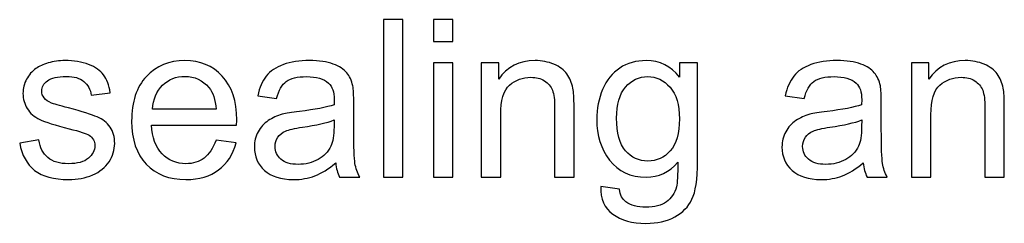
# Model space of a CAD drawing. Header units: centimetres. Extents: x -94 to 21, y -30 to 196.
# Tile 62 of 143: x 3.435 to 6.567, y -14.475 to -13.826. Entities that reach past the tile are written whole.
import ezdxf

# ---------------------------------------------------------------- set-up
doc = ezdxf.new("R2010")
doc.units = ezdxf.units.CM
doc.header["$MEASUREMENT"] = 0
doc.layers.add('Ebene 1', color=7, linetype='Continuous')

msp = doc.modelspace()

# ---------------------------------------------------------------- linework, layer by layer
at = {"layer": 'Ebene 1', "color": 1}
for points, knots in [([(4.59213, -14.32799), (4.59213, -14.32799), (4.59213, -13.82607), (4.59213, -13.82607), (4.59213, -13.82607), (4.65382, -13.82607), (4.65382, -13.82607), (4.65382, -13.82607), (4.65382, -14.32799), (4.65382, -14.32799), (4.65382, -14.32799), (4.59213, -14.32799), (4.59213, -14.32799)], [0, 0, 0, 0, 0.25, 0.25, 0.25, 0.5, 0.5, 0.5, 0.75, 0.75, 0.75, 1, 1, 1, 1]), ([(4.75062, -13.89617), (4.75062, -13.89617), (4.75062, -13.82607), (4.75062, -13.82607), (4.75062, -13.82607), (4.81231, -13.82607), (4.81231, -13.82607), (4.81231, -13.82607), (4.81231, -13.89617), (4.81231, -13.89617), (4.81231, -13.89617), (4.75062, -13.89617), (4.75062, -13.89617)], [0, 0, 0, 0, 0.25, 0.25, 0.25, 0.5, 0.5, 0.5, 0.75, 0.75, 0.75, 1, 1, 1, 1]), ([(3.43468, -14.21933), (3.43468, -14.21933), (3.49567, -14.20952), (3.49567, -14.20952), (3.49906, -14.23394), (3.50864, -14.25263), (3.52429, -14.26572), (3.53995, -14.27869), (3.56191, -14.28523), (3.58996, -14.28523), (3.61836, -14.28523), (3.63939, -14.2795), (3.65317, -14.26794), (3.66684, -14.25649), (3.67374, -14.24293), (3.67374, -14.2274), (3.67374, -14.21349), (3.66754, -14.20251), (3.65528, -14.19456), (3.64663, -14.18907), (3.6256, -14.18218), (3.59218, -14.17365), (3.54708, -14.16232), (3.51588, -14.1525), (3.49836, -14.14421), (3.48095, -14.1358), (3.46775, -14.12435), (3.45875, -14.10963), (3.44975, -14.09502), (3.4452, -14.07878), (3.4452, -14.06102), (3.4452, -14.04478), (3.44894, -14.02983), (3.4563, -14.01604), (3.46377, -14.00225), (3.47382, -13.9908), (3.48656, -13.98169), (3.49614, -13.97468), (3.50922, -13.96872), (3.5257, -13.96382), (3.54229, -13.95891), (3.55993, -13.95645), (3.57886, -13.95645), (3.60737, -13.95645), (3.63238, -13.96054), (3.65387, -13.96884), (3.67549, -13.97702), (3.69138, -13.98823), (3.70166, -14.00225), (3.71182, -14.01639), (3.71895, -14.0352), (3.72281, -14.0588), (3.72281, -14.0588), (3.66252, -14.06721), (3.66252, -14.06721), (3.65983, -14.04829), (3.65189, -14.03345), (3.6388, -14.02282), (3.62572, -14.01218), (3.60726, -14.00693), (3.5833, -14.00693), (3.55514, -14.00693), (3.53493, -14.0116), (3.52289, -14.02095), (3.51086, -14.03029), (3.50478, -14.04128), (3.50478, -14.05378), (3.50478, -14.06172), (3.50724, -14.06897), (3.51226, -14.07539), (3.51728, -14.08194), (3.52511, -14.08743), (3.53586, -14.09175), (3.54205, -14.09409), (3.56005, -14.09934), (3.59019, -14.10752), (3.63366, -14.11909), (3.66404, -14.12867), (3.68133, -14.13603), (3.69862, -14.14339), (3.71217, -14.15426), (3.72199, -14.16828), (3.73192, -14.18241), (3.73683, -14.19994), (3.73683, -14.22097), (3.73683, -14.24142), (3.73087, -14.26069), (3.71883, -14.2788), (3.7068, -14.29691), (3.68951, -14.31093), (3.66696, -14.32086), (3.64429, -14.33079), (3.61871, -14.3357), (3.59019, -14.3357), (3.54299, -14.3357), (3.50689, -14.32589), (3.48212, -14.30638), (3.45735, -14.28675), (3.44157, -14.25777), (3.43468, -14.21933)], [0, 0, 0, 0, 0.030303, 0.030303, 0.030303, 0.0606061, 0.0606061, 0.0606061, 0.0909091, 0.0909091, 0.0909091, 0.1212121, 0.1212121, 0.1212121, 0.1515152, 0.1515152, 0.1515152, 0.1818182, 0.1818182, 0.1818182, 0.2121212, 0.2121212, 0.2121212, 0.2424242, 0.2424242, 0.2424242, 0.2727273, 0.2727273, 0.2727273, 0.3030303, 0.3030303, 0.3030303, 0.3333333, 0.3333333, 0.3333333, 0.3636364, 0.3636364, 0.3636364, 0.3939394, 0.3939394, 0.3939394, 0.4242424, 0.4242424, 0.4242424, 0.4545455, 0.4545455, 0.4545455, 0.4848485, 0.4848485, 0.4848485, 0.5151515, 0.5151515, 0.5151515, 0.5454545, 0.5454545, 0.5454545, 0.5757576, 0.5757576, 0.5757576, 0.6060606, 0.6060606, 0.6060606, 0.6363636, 0.6363636, 0.6363636, 0.6666667, 0.6666667, 0.6666667, 0.6969697, 0.6969697, 0.6969697, 0.7272727, 0.7272727, 0.7272727, 0.7575758, 0.7575758, 0.7575758, 0.7878788, 0.7878788, 0.7878788, 0.8181818, 0.8181818, 0.8181818, 0.8484848, 0.8484848, 0.8484848, 0.8787879, 0.8787879, 0.8787879, 0.9090909, 0.9090909, 0.9090909, 0.9393939, 0.9393939, 0.9393939, 0.969697, 0.969697, 0.969697, 1, 1, 1, 1]), ([(4.05924, -14.21022), (4.05924, -14.21022), (4.12304, -14.21863), (4.12304, -14.21863), (4.11311, -14.25567), (4.09453, -14.28453), (4.06742, -14.30497), (4.04032, -14.32542), (4.00573, -14.3357), (3.96356, -14.3357), (3.9105, -14.3357), (3.86844, -14.31934), (3.83736, -14.28663), (3.80629, -14.25403), (3.79075, -14.20812), (3.79075, -14.14912), (3.79075, -14.08813), (3.8064, -14.04069), (3.83783, -14.00704), (3.86926, -13.97328), (3.91004, -13.95645), (3.96017, -13.95645), (4.00865, -13.95645), (4.04826, -13.97293), (4.07899, -14.00599), (4.10972, -14.03906), (4.12514, -14.08556), (4.12514, -14.14549), (4.12514, -14.14912), (4.12502, -14.15461), (4.12479, -14.16185), (4.12479, -14.16185), (3.85384, -14.16185), (3.85384, -14.16185), (3.85617, -14.20169), (3.86739, -14.2323), (3.88772, -14.25345), (3.90793, -14.2746), (3.93329, -14.28523), (3.96356, -14.28523), (3.98611, -14.28523), (4.00538, -14.27927), (4.02127, -14.26735), (4.03728, -14.25544), (4.0499, -14.23639), (4.05924, -14.21022)], [0, 0, 0, 0, 0.0666667, 0.0666667, 0.0666667, 0.1333333, 0.1333333, 0.1333333, 0.2, 0.2, 0.2, 0.2666667, 0.2666667, 0.2666667, 0.3333333, 0.3333333, 0.3333333, 0.4, 0.4, 0.4, 0.4666667, 0.4666667, 0.4666667, 0.5333333, 0.5333333, 0.5333333, 0.6, 0.6, 0.6, 0.6666667, 0.6666667, 0.6666667, 0.7333333, 0.7333333, 0.7333333, 0.8, 0.8, 0.8, 0.8666667, 0.8666667, 0.8666667, 0.9333333, 0.9333333, 0.9333333, 1, 1, 1, 1]), ([(4.43996, -14.28242), (4.41706, -14.30194), (4.39498, -14.31561), (4.37383, -14.32367), (4.35268, -14.33173), (4.33002, -14.3357), (4.30571, -14.3357), (4.26575, -14.3357), (4.23502, -14.326), (4.21352, -14.30649), (4.19203, -14.2871), (4.18128, -14.26221), (4.18128, -14.23195), (4.18128, -14.21419), (4.18537, -14.19795), (4.19343, -14.18323), (4.20161, -14.16851), (4.21224, -14.15683), (4.22532, -14.14795), (4.23853, -14.13907), (4.25325, -14.13229), (4.26972, -14.12773), (4.28187, -14.12458), (4.30021, -14.12154), (4.32464, -14.1185), (4.37441, -14.11266), (4.41122, -14.10554), (4.4347, -14.09736), (4.43494, -14.08895), (4.43505, -14.08357), (4.43505, -14.08135), (4.43505, -14.05635), (4.42921, -14.03871), (4.41753, -14.02843), (4.40175, -14.01452), (4.37827, -14.00763), (4.34719, -14.00763), (4.3181, -14.00763), (4.29659, -14.01277), (4.28281, -14.02293), (4.2689, -14.0331), (4.25874, -14.05109), (4.25208, -14.07703), (4.25208, -14.07703), (4.19179, -14.06862), (4.19179, -14.06862), (4.19728, -14.0428), (4.20628, -14.02188), (4.2189, -14.00599), (4.23152, -13.9901), (4.24974, -13.97795), (4.27358, -13.96931), (4.29729, -13.96078), (4.32499, -13.95645), (4.35631, -13.95645), (4.38738, -13.95645), (4.41274, -13.96008), (4.43225, -13.96744), (4.45164, -13.9748), (4.46601, -13.98391), (4.47513, -13.99501), (4.48424, -14.00611), (4.49067, -14.02013), (4.49441, -14.03707), (4.4964, -14.04759), (4.49745, -14.06651), (4.49745, -14.09374), (4.49745, -14.09374), (4.49745, -14.17552), (4.49745, -14.17552), (4.49745, -14.23265), (4.49874, -14.26875), (4.50131, -14.28406), (4.50376, -14.29937), (4.5089, -14.31397), (4.51638, -14.32799), (4.51638, -14.32799), (4.45188, -14.32799), (4.45188, -14.32799), (4.44568, -14.31502), (4.44171, -14.29983), (4.43996, -14.28242)], [0, 0, 0, 0, 0.037037, 0.037037, 0.037037, 0.0740741, 0.0740741, 0.0740741, 0.1111111, 0.1111111, 0.1111111, 0.1481481, 0.1481481, 0.1481481, 0.1851852, 0.1851852, 0.1851852, 0.2222222, 0.2222222, 0.2222222, 0.2592593, 0.2592593, 0.2592593, 0.2962963, 0.2962963, 0.2962963, 0.3333333, 0.3333333, 0.3333333, 0.3703704, 0.3703704, 0.3703704, 0.4074074, 0.4074074, 0.4074074, 0.4444444, 0.4444444, 0.4444444, 0.4814815, 0.4814815, 0.4814815, 0.5185185, 0.5185185, 0.5185185, 0.5555556, 0.5555556, 0.5555556, 0.5925926, 0.5925926, 0.5925926, 0.6296296, 0.6296296, 0.6296296, 0.6666667, 0.6666667, 0.6666667, 0.7037037, 0.7037037, 0.7037037, 0.7407407, 0.7407407, 0.7407407, 0.7777778, 0.7777778, 0.7777778, 0.8148148, 0.8148148, 0.8148148, 0.8518519, 0.8518519, 0.8518519, 0.8888889, 0.8888889, 0.8888889, 0.9259259, 0.9259259, 0.9259259, 0.962963, 0.962963, 0.962963, 1, 1, 1, 1]), ([(4.75062, -14.32799), (4.75062, -14.32799), (4.75062, -13.96417), (4.75062, -13.96417), (4.75062, -13.96417), (4.81231, -13.96417), (4.81231, -13.96417), (4.81231, -13.96417), (4.81231, -14.32799), (4.81231, -14.32799), (4.81231, -14.32799), (4.75062, -14.32799), (4.75062, -14.32799)], [0, 0, 0, 0, 0.25, 0.25, 0.25, 0.5, 0.5, 0.5, 0.75, 0.75, 0.75, 1, 1, 1, 1]), ([(4.90314, -14.32799), (4.90314, -14.32799), (4.90314, -13.96417), (4.90314, -13.96417), (4.90314, -13.96417), (4.95852, -13.96417), (4.95852, -13.96417), (4.95852, -13.96417), (4.95852, -14.01581), (4.95852, -14.01581), (4.98515, -13.9762), (5.02371, -13.95645), (5.07408, -13.95645), (5.09604, -13.95645), (5.11614, -13.96043), (5.13448, -13.96826), (5.15282, -13.97608), (5.16661, -13.98648), (5.17572, -13.99922), (5.18484, -14.01195), (5.19126, -14.02714), (5.19488, -14.04467), (5.1971, -14.05611), (5.19827, -14.07609), (5.19827, -14.1046), (5.19827, -14.1046), (5.19827, -14.32799), (5.19827, -14.32799), (5.19827, -14.32799), (5.13658, -14.32799), (5.13658, -14.32799), (5.13658, -14.32799), (5.13658, -14.10694), (5.13658, -14.10694), (5.13658, -14.08182), (5.13425, -14.06301), (5.12946, -14.05062), (5.12467, -14.03824), (5.11614, -14.02831), (5.10399, -14.02083), (5.09184, -14.01347), (5.07746, -14.00973), (5.06111, -14.00973), (5.03493, -14.00973), (5.01238, -14.01803), (4.99333, -14.03473), (4.97429, -14.05132), (4.96483, -14.08299), (4.96483, -14.12949), (4.96483, -14.12949), (4.96483, -14.32799), (4.96483, -14.32799), (4.96483, -14.32799), (4.90314, -14.32799), (4.90314, -14.32799)], [0, 0, 0, 0, 0.0555556, 0.0555556, 0.0555556, 0.1111111, 0.1111111, 0.1111111, 0.1666667, 0.1666667, 0.1666667, 0.2222222, 0.2222222, 0.2222222, 0.2777778, 0.2777778, 0.2777778, 0.3333333, 0.3333333, 0.3333333, 0.3888889, 0.3888889, 0.3888889, 0.4444444, 0.4444444, 0.4444444, 0.5, 0.5, 0.5, 0.5555556, 0.5555556, 0.5555556, 0.6111111, 0.6111111, 0.6111111, 0.6666667, 0.6666667, 0.6666667, 0.7222222, 0.7222222, 0.7222222, 0.7777778, 0.7777778, 0.7777778, 0.8333333, 0.8333333, 0.8333333, 0.8888889, 0.8888889, 0.8888889, 0.9444444, 0.9444444, 0.9444444, 1, 1, 1, 1]), ([(5.28303, -14.35813), (5.28303, -14.35813), (5.34262, -14.36655), (5.34262, -14.36655), (5.34507, -14.38501), (5.35208, -14.39844), (5.36353, -14.40697), (5.37884, -14.4183), (5.39976, -14.42403), (5.42628, -14.42403), (5.45479, -14.42403), (5.47687, -14.4183), (5.49241, -14.40697), (5.50795, -14.39564), (5.51847, -14.37963), (5.52396, -14.35918), (5.52711, -14.34668), (5.52863, -14.3204), (5.5284, -14.28032), (5.50141, -14.3121), (5.46788, -14.32799), (5.42769, -14.32799), (5.37767, -14.32799), (5.33888, -14.31), (5.31154, -14.2739), (5.28409, -14.23791), (5.27042, -14.19468), (5.27042, -14.14433), (5.27042, -14.10963), (5.27672, -14.07761), (5.28923, -14.04829), (5.30173, -14.01896), (5.31995, -13.99641), (5.34379, -13.98041), (5.36762, -13.9644), (5.39566, -13.95645), (5.42792, -13.95645), (5.4708, -13.95645), (5.5062, -13.97398), (5.53401, -14.00903), (5.53401, -14.00903), (5.53401, -13.96417), (5.53401, -13.96417), (5.53401, -13.96417), (5.5908, -13.96417), (5.5908, -13.96417), (5.5908, -13.96417), (5.5908, -14.27834), (5.5908, -14.27834), (5.5908, -14.335), (5.58507, -14.37507), (5.5735, -14.39868), (5.56205, -14.42228), (5.5437, -14.44097), (5.51882, -14.45464), (5.49381, -14.46831), (5.46309, -14.4752), (5.42663, -14.4752), (5.38328, -14.4752), (5.34834, -14.4655), (5.32171, -14.44599), (5.29495, -14.4266), (5.2821, -14.39727), (5.28303, -14.35813)], [0, 0, 0, 0, 0.047619, 0.047619, 0.047619, 0.0952381, 0.0952381, 0.0952381, 0.1428571, 0.1428571, 0.1428571, 0.1904762, 0.1904762, 0.1904762, 0.2380952, 0.2380952, 0.2380952, 0.2857143, 0.2857143, 0.2857143, 0.3333333, 0.3333333, 0.3333333, 0.3809524, 0.3809524, 0.3809524, 0.4285714, 0.4285714, 0.4285714, 0.4761905, 0.4761905, 0.4761905, 0.5238095, 0.5238095, 0.5238095, 0.5714286, 0.5714286, 0.5714286, 0.6190476, 0.6190476, 0.6190476, 0.6666667, 0.6666667, 0.6666667, 0.7142857, 0.7142857, 0.7142857, 0.7619048, 0.7619048, 0.7619048, 0.8095238, 0.8095238, 0.8095238, 0.8571429, 0.8571429, 0.8571429, 0.9047619, 0.9047619, 0.9047619, 0.952381, 0.952381, 0.952381, 1, 1, 1, 1]), ([(6.11837, -14.28242), (6.09547, -14.30194), (6.07339, -14.31561), (6.05224, -14.32367), (6.03109, -14.33173), (6.00843, -14.3357), (5.98413, -14.3357), (5.94417, -14.3357), (5.91343, -14.326), (5.89193, -14.30649), (5.87044, -14.2871), (5.85969, -14.26221), (5.85969, -14.23195), (5.85969, -14.21419), (5.86378, -14.19795), (5.87184, -14.18323), (5.88002, -14.16851), (5.89065, -14.15683), (5.90373, -14.14795), (5.91694, -14.13907), (5.93166, -14.13229), (5.94814, -14.12773), (5.96029, -14.12458), (5.97863, -14.12154), (6.00305, -14.1185), (6.05282, -14.11266), (6.08963, -14.10554), (6.11311, -14.09736), (6.11335, -14.08895), (6.11346, -14.08357), (6.11346, -14.08135), (6.11346, -14.05635), (6.10762, -14.03871), (6.09594, -14.02843), (6.08016, -14.01452), (6.05668, -14.00763), (6.0256, -14.00763), (5.99651, -14.00763), (5.97501, -14.01277), (5.96123, -14.02293), (5.94732, -14.0331), (5.93715, -14.05109), (5.93049, -14.07703), (5.93049, -14.07703), (5.8702, -14.06862), (5.8702, -14.06862), (5.87569, -14.0428), (5.88469, -14.02188), (5.89731, -14.00599), (5.90993, -13.9901), (5.92815, -13.97795), (5.952, -13.96931), (5.97571, -13.96078), (6.0034, -13.95645), (6.03472, -13.95645), (6.06579, -13.95645), (6.09115, -13.96008), (6.11066, -13.96744), (6.13006, -13.9748), (6.14443, -13.98391), (6.15355, -13.99501), (6.16266, -14.00611), (6.16909, -14.02013), (6.17282, -14.03707), (6.17481, -14.04759), (6.17586, -14.06651), (6.17586, -14.09374), (6.17586, -14.09374), (6.17586, -14.17552), (6.17586, -14.17552), (6.17586, -14.23265), (6.17715, -14.26875), (6.17972, -14.28406), (6.18217, -14.29937), (6.18731, -14.31397), (6.19479, -14.32799), (6.19479, -14.32799), (6.1303, -14.32799), (6.1303, -14.32799), (6.1241, -14.31502), (6.12013, -14.29983), (6.11837, -14.28242)], [0, 0, 0, 0, 0.037037, 0.037037, 0.037037, 0.0740741, 0.0740741, 0.0740741, 0.1111111, 0.1111111, 0.1111111, 0.1481481, 0.1481481, 0.1481481, 0.1851852, 0.1851852, 0.1851852, 0.2222222, 0.2222222, 0.2222222, 0.2592593, 0.2592593, 0.2592593, 0.2962963, 0.2962963, 0.2962963, 0.3333333, 0.3333333, 0.3333333, 0.3703704, 0.3703704, 0.3703704, 0.4074074, 0.4074074, 0.4074074, 0.4444444, 0.4444444, 0.4444444, 0.4814815, 0.4814815, 0.4814815, 0.5185185, 0.5185185, 0.5185185, 0.5555556, 0.5555556, 0.5555556, 0.5925926, 0.5925926, 0.5925926, 0.6296296, 0.6296296, 0.6296296, 0.6666667, 0.6666667, 0.6666667, 0.7037037, 0.7037037, 0.7037037, 0.7407407, 0.7407407, 0.7407407, 0.7777778, 0.7777778, 0.7777778, 0.8148148, 0.8148148, 0.8148148, 0.8518519, 0.8518519, 0.8518519, 0.8888889, 0.8888889, 0.8888889, 0.9259259, 0.9259259, 0.9259259, 0.962963, 0.962963, 0.962963, 1, 1, 1, 1]), ([(6.27195, -14.32799), (6.27195, -14.32799), (6.27195, -13.96417), (6.27195, -13.96417), (6.27195, -13.96417), (6.32734, -13.96417), (6.32734, -13.96417), (6.32734, -13.96417), (6.32734, -14.01581), (6.32734, -14.01581), (6.35397, -13.9762), (6.39253, -13.95645), (6.44289, -13.95645), (6.46485, -13.95645), (6.48496, -13.96043), (6.5033, -13.96826), (6.52164, -13.97608), (6.53543, -13.98648), (6.54454, -13.99922), (6.55366, -14.01195), (6.56008, -14.02714), (6.5637, -14.04467), (6.56592, -14.05611), (6.56709, -14.07609), (6.56709, -14.1046), (6.56709, -14.1046), (6.56709, -14.32799), (6.56709, -14.32799), (6.56709, -14.32799), (6.5054, -14.32799), (6.5054, -14.32799), (6.5054, -14.32799), (6.5054, -14.10694), (6.5054, -14.10694), (6.5054, -14.08182), (6.50307, -14.06301), (6.49828, -14.05062), (6.49349, -14.03824), (6.48496, -14.02831), (6.4728, -14.02083), (6.46065, -14.01347), (6.44627, -14.00973), (6.42992, -14.00973), (6.40375, -14.00973), (6.3812, -14.01803), (6.36215, -14.03473), (6.34311, -14.05132), (6.33365, -14.08299), (6.33365, -14.12949), (6.33365, -14.12949), (6.33365, -14.32799), (6.33365, -14.32799), (6.33365, -14.32799), (6.27195, -14.32799), (6.27195, -14.32799)], [0, 0, 0, 0, 0.0555556, 0.0555556, 0.0555556, 0.1111111, 0.1111111, 0.1111111, 0.1666667, 0.1666667, 0.1666667, 0.2222222, 0.2222222, 0.2222222, 0.2777778, 0.2777778, 0.2777778, 0.3333333, 0.3333333, 0.3333333, 0.3888889, 0.3888889, 0.3888889, 0.4444444, 0.4444444, 0.4444444, 0.5, 0.5, 0.5, 0.5555556, 0.5555556, 0.5555556, 0.6111111, 0.6111111, 0.6111111, 0.6666667, 0.6666667, 0.6666667, 0.7222222, 0.7222222, 0.7222222, 0.7777778, 0.7777778, 0.7777778, 0.8333333, 0.8333333, 0.8333333, 0.8888889, 0.8888889, 0.8888889, 0.9444444, 0.9444444, 0.9444444, 1, 1, 1, 1]), ([(3.85734, -14.11138), (3.85734, -14.11138), (4.05995, -14.11138), (4.05995, -14.11138), (4.05726, -14.08077), (4.04943, -14.05787), (4.0367, -14.04256), (4.01718, -14.01884), (3.99171, -14.00693), (3.96052, -14.00693), (3.93223, -14.00693), (3.90852, -14.01639), (3.88924, -14.03532), (3.87008, -14.05425), (3.85945, -14.0796), (3.85734, -14.11138)], [0, 0, 0, 0, 0.2, 0.2, 0.2, 0.4, 0.4, 0.4, 0.6, 0.6, 0.6, 0.8, 0.8, 0.8, 1, 1, 1, 1]), ([(5.33351, -14.13989), (5.33351, -14.18744), (5.34297, -14.22214), (5.3619, -14.24399), (5.38094, -14.26583), (5.40467, -14.27682), (5.43318, -14.27682), (5.46157, -14.27682), (5.48529, -14.26595), (5.50456, -14.24422), (5.52372, -14.22249), (5.5333, -14.18837), (5.5333, -14.14187), (5.5333, -14.09747), (5.52337, -14.06394), (5.50363, -14.04139), (5.48388, -14.01884), (5.46005, -14.00763), (5.43224, -14.00763), (5.40479, -14.00763), (5.38153, -14.01873), (5.36225, -14.04093), (5.34309, -14.06313), (5.33351, -14.09607), (5.33351, -14.13989)], [0, 0, 0, 0, 0.125, 0.125, 0.125, 0.25, 0.25, 0.25, 0.375, 0.375, 0.375, 0.5, 0.5, 0.5, 0.625, 0.625, 0.625, 0.75, 0.75, 0.75, 0.875, 0.875, 0.875, 1, 1, 1, 1]), ([(4.43505, -14.14573), (4.41262, -14.15484), (4.37897, -14.16255), (4.33411, -14.16886), (4.30863, -14.17248), (4.29063, -14.17657), (4.28012, -14.18113), (4.2696, -14.18568), (4.26154, -14.19234), (4.25582, -14.20099), (4.25009, -14.20975), (4.24717, -14.21945), (4.24717, -14.2302), (4.24717, -14.24644), (4.25336, -14.26011), (4.26586, -14.27097), (4.27837, -14.28184), (4.29659, -14.28733), (4.32055, -14.28733), (4.34427, -14.28733), (4.36542, -14.28219), (4.384, -14.27179), (4.40246, -14.26151), (4.41612, -14.24737), (4.42477, -14.2295), (4.43143, -14.21559), (4.4347, -14.19515), (4.4347, -14.16816), (4.4347, -14.16816), (4.43505, -14.14573), (4.43505, -14.14573)], [0, 0, 0, 0, 0.1, 0.1, 0.1, 0.2, 0.2, 0.2, 0.3, 0.3, 0.3, 0.4, 0.4, 0.4, 0.5, 0.5, 0.5, 0.6, 0.6, 0.6, 0.7, 0.7, 0.7, 0.8, 0.8, 0.8, 0.9, 0.9, 0.9, 1, 1, 1, 1]), ([(6.11346, -14.14573), (6.09103, -14.15484), (6.05738, -14.16255), (6.01252, -14.16886), (5.98705, -14.17248), (5.96905, -14.17657), (5.95854, -14.18113), (5.94802, -14.18568), (5.93996, -14.19234), (5.93423, -14.20099), (5.9285, -14.20975), (5.92558, -14.21945), (5.92558, -14.2302), (5.92558, -14.24644), (5.93177, -14.26011), (5.94428, -14.27097), (5.95679, -14.28184), (5.97501, -14.28733), (5.99896, -14.28733), (6.02268, -14.28733), (6.04383, -14.28219), (6.06241, -14.27179), (6.08087, -14.26151), (6.09453, -14.24737), (6.10318, -14.2295), (6.10984, -14.21559), (6.11311, -14.19515), (6.11311, -14.16816), (6.11311, -14.16816), (6.11346, -14.14573), (6.11346, -14.14573)], [0, 0, 0, 0, 0.1, 0.1, 0.1, 0.2, 0.2, 0.2, 0.3, 0.3, 0.3, 0.4, 0.4, 0.4, 0.5, 0.5, 0.5, 0.6, 0.6, 0.6, 0.7, 0.7, 0.7, 0.8, 0.8, 0.8, 0.9, 0.9, 0.9, 1, 1, 1, 1])]:
    msp.add_open_spline(points, degree=3, knots=knots, dxfattribs=at)

doc.saveas('drawing.dxf')
